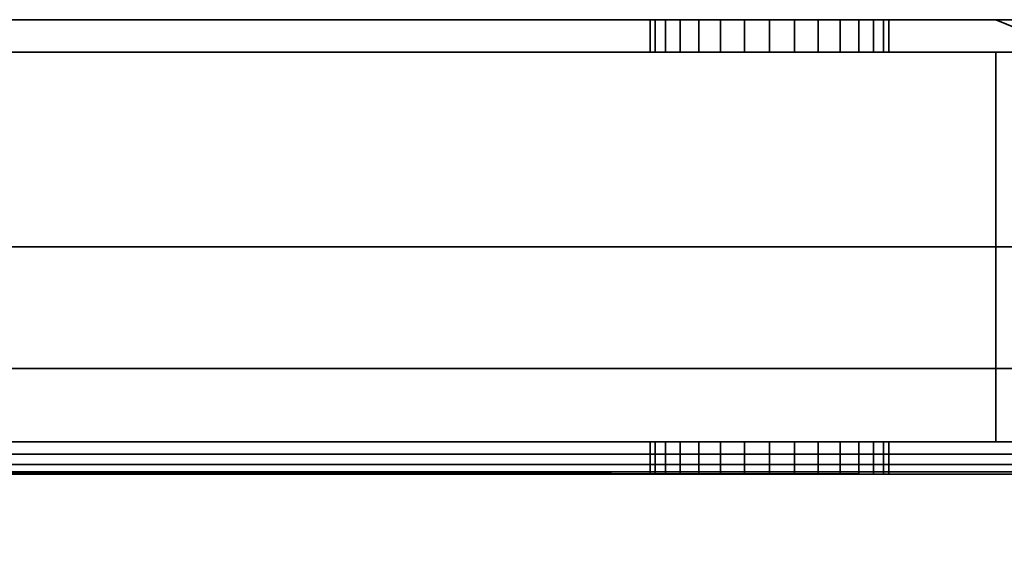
# Model space of a CAD drawing. Header units: millimetres. Extents: x -625 to 3625, y -115 to 71.
# Tile 30 of 256: x -386 to -356, y -41 to -24. Entities that reach past the tile are written whole.
import ezdxf

# ---------------------------------------------------------------- set-up
doc = ezdxf.new("R2010")
doc.units = ezdxf.units.MM
doc.layers.add('151', color=7, linetype='Continuous', true_color=0xffffff)

# ---------------------------------------------------------------- blocks, each defined once
blk = doc.blocks.new('UG_SURFACE_001')
at = {"layer": '151', "color": 252, "linetype": 'Continuous', "lineweight": 35}
for points in [[(625, -31, 2235), (625, 69, 2235), (-625, 69, 2235), (-625, -31, 2235)], [(-475, -31, 2085), (-475, 69, 2085), (475, 69, 2085), (475, -31, 2085)], [(625, -31, 2235), (-625, -31, 2235), (-475, -31, 2085), (475, -31, 2085)]]:
    blk.add_3dface(points, dxfattribs=at)
blk = doc.blocks.new('UG_SURFACE_008')
at = {"layer": '151', "color": 252, "linetype": 'Continuous', "lineweight": 35}
for points in [[(-356.025, -24, 1167.5), (-406, -24, 1167.5), (-406, -37, 1167.5), (-324, -37, 1167.5)], [(-324, -37, 1002.5), (-406, -37, 1002.5), (-406, -24, 1002.5), (-356.025, -24, 1002.5)], [(-406, -24, 1091.25), (-406, -24, 1110.1), (-366.68, -24, 1104.387), (-366.519, -24, 1102.857)], [(-406, -24, 1110.1), (-365.175, -24, 1106.993), (-366.204, -24, 1105.85)], [(-366.204, -24, 1105.85), (-366.68, -24, 1104.387), (-406, -24, 1110.1)], [(-406, -24, 1110.1), (-356.025, -24, 1110.1), (-362.231, -24, 1107.619), (-363.769, -24, 1107.619)], [(-406, -24, 1091.25), (-365.75, -24, 1101.524), (-364.505, -24, 1100.62)], [(-363.769, -24, 1107.619), (-365.175, -24, 1106.993), (-406, -24, 1110.1)], [(-366.519, -24, 1102.857), (-365.75, -24, 1101.524), (-406, -24, 1091.25)], [(-364.505, -24, 1100.62), (-363, -24, 1100.3), (-356.025, -24, 1091.25), (-406, -24, 1091.25)], [(-406, -24, 1013.575), (-406, -24, 1033.975), (-366.68, -24, 1023.887), (-366.519, -24, 1022.357)], [(-406, -24, 1033.975), (-365.175, -24, 1026.493), (-366.204, -24, 1025.35)], [(-366.204, -24, 1025.35), (-366.68, -24, 1023.887), (-406, -24, 1033.975)], [(-406, -24, 1013.575), (-365.75, -24, 1021.024), (-364.505, -24, 1020.12)], [(-363.769, -24, 1027.119), (-365.175, -24, 1026.493), (-406, -24, 1033.975), (-356.025, -24, 1033.975)], [(-366.519, -24, 1022.357), (-365.75, -24, 1021.024), (-406, -24, 1013.575)], [(-364.505, -24, 1020.12), (-363, -24, 1019.8), (-356.025, -24, 1013.575), (-406, -24, 1013.575)], [(-406, -24, 1002.5), (-406, -24, 1013.575), (-356.025, -24, 1013.575), (-356.025, -24, 1002.5)], [(-406, -24, 1033.975), (-406, -24, 1058.875), (-356.025, -24, 1058.875), (-356.025, -24, 1033.975)], [(-406, -24, 1058.875), (-406, -24, 1091.25), (-356.025, -24, 1091.25), (-356.025, -24, 1058.875)], [(-406, -24, 1110.1), (-406, -24, 1128.75), (-356.025, -24, 1128.75), (-356.025, -24, 1110.1)], [(-406, -24, 1128.75), (-406, -24, 1167.5), (-356.025, -24, 1167.5), (-356.025, -24, 1128.75)], [(-366.68, -24, 1104.387), (-366.68, -25, 1104.387), (-366.519, -25, 1102.857), (-366.519, -24, 1102.857)], [(-366.204, -24, 1105.85), (-366.204, -25, 1105.85), (-366.68, -25, 1104.387), (-366.68, -24, 1104.387)], [(-366.68, -24, 1023.887), (-366.68, -25, 1023.887), (-366.519, -25, 1022.357), (-366.519, -24, 1022.357)], [(-366.204, -24, 1025.35), (-366.204, -25, 1025.35), (-366.68, -25, 1023.887), (-366.68, -24, 1023.887)], [(-366.519, -24, 1102.857), (-366.519, -25, 1102.857), (-365.75, -25, 1101.524), (-365.75, -24, 1101.524)], [(-366.519, -24, 1022.357), (-366.519, -25, 1022.357), (-365.75, -25, 1021.024), (-365.75, -24, 1021.024)], [(-365.175, -24, 1106.993), (-365.175, -25, 1106.993), (-366.204, -25, 1105.85), (-366.204, -24, 1105.85)], [(-365.175, -24, 1026.493), (-365.175, -25, 1026.493), (-366.204, -25, 1025.35), (-366.204, -24, 1025.35)], [(-365.75, -24, 1101.524), (-365.75, -25, 1101.524), (-364.505, -25, 1100.62), (-364.505, -24, 1100.62)], [(-365.75, -24, 1021.024), (-365.75, -25, 1021.024), (-364.505, -25, 1020.12), (-364.505, -24, 1020.12)], [(-363.769, -24, 1107.619), (-363.769, -25, 1107.619), (-365.175, -25, 1106.993), (-365.175, -24, 1106.993)], [(-363.769, -24, 1027.119), (-363.769, -25, 1027.119), (-365.175, -25, 1026.493), (-365.175, -24, 1026.493)], [(-364.505, -24, 1100.62), (-364.505, -25, 1100.62), (-363, -25, 1100.3), (-363, -24, 1100.3)], [(-364.505, -24, 1020.12), (-364.505, -25, 1020.12), (-363, -25, 1019.8), (-363, -24, 1019.8)], [(-356.025, -24, 1033.975), (-362.231, -24, 1027.119), (-363.769, -24, 1027.119)], [(-362.231, -24, 1107.619), (-362.231, -25, 1107.619), (-363.769, -25, 1107.619), (-363.769, -24, 1107.619)], [(-362.231, -24, 1027.119), (-362.231, -25, 1027.119), (-363.769, -25, 1027.119), (-363.769, -24, 1027.119)], [(-356.025, -24, 1091.25), (-363, -24, 1100.3), (-361.495, -24, 1100.62)], [(-356.025, -24, 1013.575), (-363, -24, 1019.8), (-361.495, -24, 1020.12)], [(-363, -24, 1100.3), (-363, -25, 1100.3), (-361.495, -25, 1100.62), (-361.495, -24, 1100.62)], [(-363, -24, 1019.8), (-363, -25, 1019.8), (-361.495, -25, 1020.12), (-361.495, -24, 1020.12)], [(-360.825, -24, 1026.493), (-362.231, -24, 1027.119), (-356.025, -24, 1033.975)], [(-360.825, -24, 1106.993), (-362.231, -24, 1107.619), (-356.025, -24, 1110.1)], [(-360.825, -24, 1106.993), (-360.825, -25, 1106.993), (-362.231, -25, 1107.619), (-362.231, -24, 1107.619)], [(-360.825, -24, 1026.493), (-360.825, -25, 1026.493), (-362.231, -25, 1027.119), (-362.231, -24, 1027.119)], [(-361.495, -24, 1100.62), (-360.25, -24, 1101.524), (-356.025, -24, 1091.25)], [(-361.495, -24, 1020.12), (-360.25, -24, 1021.024), (-356.025, -24, 1013.575)], [(-361.495, -24, 1100.62), (-361.495, -25, 1100.62), (-360.25, -25, 1101.524), (-360.25, -24, 1101.524)], [(-361.495, -24, 1020.12), (-361.495, -25, 1020.12), (-360.25, -25, 1021.024), (-360.25, -24, 1021.024)], [(-359.796, -24, 1105.85), (-360.825, -24, 1106.993), (-356.025, -24, 1110.1)], [(-359.796, -24, 1025.35), (-360.825, -24, 1026.493), (-356.025, -24, 1033.975)], [(-359.796, -24, 1105.85), (-359.796, -25, 1105.85), (-360.825, -25, 1106.993), (-360.825, -24, 1106.993)], [(-359.796, -24, 1025.35), (-359.796, -25, 1025.35), (-360.825, -25, 1026.493), (-360.825, -24, 1026.493)], [(-356.025, -24, 1091.25), (-360.25, -24, 1101.524), (-359.481, -24, 1102.857)], [(-356.025, -24, 1013.575), (-360.25, -24, 1021.024), (-359.481, -24, 1022.357)], [(-360.25, -24, 1101.524), (-360.25, -25, 1101.524), (-359.481, -25, 1102.857), (-359.481, -24, 1102.857)], [(-360.25, -24, 1021.024), (-360.25, -25, 1021.024), (-359.481, -25, 1022.357), (-359.481, -24, 1022.357)], [(-356.025, -24, 1110.1), (-359.32, -24, 1104.387), (-359.796, -24, 1105.85)], [(-356.025, -24, 1033.975), (-359.32, -24, 1023.887), (-359.796, -24, 1025.35)], [(-359.32, -24, 1104.387), (-359.32, -25, 1104.387), (-359.796, -25, 1105.85), (-359.796, -24, 1105.85)], [(-359.32, -24, 1023.887), (-359.32, -25, 1023.887), (-359.796, -25, 1025.35), (-359.796, -24, 1025.35)], [(-359.481, -24, 1102.857), (-359.32, -24, 1104.387), (-356.025, -24, 1110.1), (-356.025, -24, 1091.25)], [(-359.481, -24, 1022.357), (-359.32, -24, 1023.887), (-356.025, -24, 1033.975), (-356.025, -24, 1013.575)], [(-359.481, -24, 1102.857), (-359.481, -25, 1102.857), (-359.32, -25, 1104.387), (-359.32, -24, 1104.387)], [(-359.481, -24, 1022.357), (-359.481, -25, 1022.357), (-359.32, -25, 1023.887), (-359.32, -24, 1023.887)], [(-324, -37, 1167.5), (-352.625, -24, 1167.5), (-356.025, -24, 1167.5)], [(-324, -37, 1002.5), (-356.025, -24, 1002.5), (-352.625, -24, 1002.5)], [(-356.025, -24, 1033.975), (-352.707, -24, 1031.132), (-352.625, -24, 1030.875)], [(-356.025, -24, 1033.975), (-352.625, -24, 1033.975), (-352.625, -24, 1031.877), (-352.707, -24, 1031.132)], [(-352.625, -24, 1030.875), (-352.625, -24, 1013.575), (-356.025, -24, 1013.575), (-356.025, -24, 1033.975)], [(-356.025, -24, 1002.5), (-356.025, -24, 1013.575), (-352.625, -24, 1013.575), (-352.625, -24, 1002.5)], [(-356.025, -24, 1033.975), (-356.025, -24, 1058.875), (-352.625, -24, 1058.875), (-352.625, -24, 1033.975)], [(-356.025, -24, 1058.875), (-356.025, -24, 1091.25), (-352.625, -24, 1091.25), (-352.625, -24, 1058.875)], [(-356.025, -24, 1091.25), (-356.025, -24, 1110.1), (-352.625, -24, 1110.1), (-352.625, -24, 1091.25)], [(-356.025, -24, 1110.1), (-356.025, -24, 1128.75), (-352.625, -24, 1128.75), (-352.625, -24, 1110.1)], [(-356.025, -24, 1128.75), (-356.025, -24, 1167.5), (-352.625, -24, 1167.5), (-352.625, -24, 1128.75)], [(-356.025, -25, 1003.5), (-406, -25, 1003.5), (-406, -37, 1003.5), (-356.025, -37, 1003.5)], [(-356.025, -37, 1166.5), (-406, -37, 1166.5), (-406, -25, 1166.5), (-356.025, -25, 1166.5)], [(-356.025, -25, 1110.1), (-406, -25, 1110.1), (-363.769, -25, 1107.619), (-362.231, -25, 1107.619)], [(-406, -25, 1110.1), (-365.175, -25, 1106.993), (-363.769, -25, 1107.619)], [(-406, -25, 1110.1), (-366.68, -25, 1104.387), (-366.204, -25, 1105.85)], [(-406, -25, 1091.25), (-365.75, -25, 1101.524), (-366.519, -25, 1102.857)], [(-366.519, -25, 1102.857), (-366.68, -25, 1104.387), (-406, -25, 1110.1), (-406, -25, 1091.25)], [(-366.204, -25, 1105.85), (-365.175, -25, 1106.993), (-406, -25, 1110.1)], [(-406, -25, 1091.25), (-356.025, -25, 1091.25), (-363, -25, 1100.3), (-364.505, -25, 1100.62)], [(-364.505, -25, 1100.62), (-365.75, -25, 1101.524), (-406, -25, 1091.25)], [(-356.025, -25, 1033.975), (-406, -25, 1033.975), (-365.175, -25, 1026.493), (-363.769, -25, 1027.119)], [(-406, -25, 1033.975), (-366.68, -25, 1023.887), (-366.204, -25, 1025.35)], [(-406, -25, 1013.575), (-365.75, -25, 1021.024), (-366.519, -25, 1022.357)], [(-366.519, -25, 1022.357), (-366.68, -25, 1023.887), (-406, -25, 1033.975), (-406, -25, 1013.575)], [(-366.204, -25, 1025.35), (-365.175, -25, 1026.493), (-406, -25, 1033.975)], [(-406, -25, 1013.575), (-356.025, -25, 1013.575), (-363, -25, 1019.8), (-364.505, -25, 1020.12)], [(-364.505, -25, 1020.12), (-365.75, -25, 1021.024), (-406, -25, 1013.575)], [(-356.025, -25, 1003.5), (-356.025, -25, 1013.575), (-406, -25, 1013.575), (-406, -25, 1003.5)], [(-356.025, -25, 1033.975), (-356.025, -25, 1058.875), (-406, -25, 1058.875), (-406, -25, 1033.975)], [(-356.025, -25, 1058.875), (-356.025, -25, 1091.25), (-406, -25, 1091.25), (-406, -25, 1058.875)], [(-356.025, -25, 1110.1), (-356.025, -25, 1128.75), (-406, -25, 1128.75), (-406, -25, 1110.1)], [(-356.025, -25, 1128.75), (-356.025, -25, 1166.5), (-406, -25, 1166.5), (-406, -25, 1128.75)], [(-356.025, -25, 1033.975), (-363.769, -25, 1027.119), (-362.231, -25, 1027.119)], [(-361.495, -25, 1020.12), (-363, -25, 1019.8), (-356.025, -25, 1013.575)], [(-361.495, -25, 1100.62), (-363, -25, 1100.3), (-356.025, -25, 1091.25)], [(-362.231, -25, 1107.619), (-360.825, -25, 1106.993), (-356.025, -25, 1110.1)], [(-362.231, -25, 1027.119), (-360.825, -25, 1026.493), (-356.025, -25, 1033.975)], [(-356.025, -25, 1091.25), (-360.25, -25, 1101.524), (-361.495, -25, 1100.62)], [(-356.025, -25, 1013.575), (-360.25, -25, 1021.024), (-361.495, -25, 1020.12)], [(-356.025, -25, 1110.1), (-360.825, -25, 1106.993), (-359.796, -25, 1105.85)], [(-356.025, -25, 1033.975), (-360.825, -25, 1026.493), (-359.796, -25, 1025.35)], [(-359.481, -25, 1102.857), (-360.25, -25, 1101.524), (-356.025, -25, 1091.25)], [(-359.481, -25, 1022.357), (-360.25, -25, 1021.024), (-356.025, -25, 1013.575)], [(-359.796, -25, 1105.85), (-359.32, -25, 1104.387), (-356.025, -25, 1110.1)], [(-359.796, -25, 1025.35), (-359.32, -25, 1023.887), (-356.025, -25, 1033.975)], [(-356.025, -25, 1091.25), (-356.025, -25, 1110.1), (-359.32, -25, 1104.387), (-359.481, -25, 1102.857)], [(-356.025, -25, 1013.575), (-356.025, -25, 1033.975), (-359.32, -25, 1023.887), (-359.481, -25, 1022.357)], [(-356.025, -37, 1003.5), (-350.875, -37, 1003.5), (-352.625, -25, 1003.5), (-356.025, -25, 1003.5)], [(-350.875, -37, 1166.5), (-356.025, -37, 1166.5), (-356.025, -25, 1166.5), (-352.625, -25, 1166.5)], [(-356.025, -25, 1033.975), (-356.025, -25, 1013.575), (-352.625, -25, 1013.575), (-352.625, -25, 1030.875)], [(-352.625, -25, 1030.875), (-352.707, -25, 1031.132), (-356.025, -25, 1033.975)], [(-352.707, -25, 1031.132), (-352.625, -25, 1031.877), (-352.625, -25, 1033.975), (-356.025, -25, 1033.975)], [(-352.625, -25, 1003.5), (-352.625, -25, 1013.575), (-356.025, -25, 1013.575), (-356.025, -25, 1003.5)], [(-352.625, -25, 1033.975), (-352.625, -25, 1058.875), (-356.025, -25, 1058.875), (-356.025, -25, 1033.975)], [(-352.625, -25, 1058.875), (-352.625, -25, 1091.25), (-356.025, -25, 1091.25), (-356.025, -25, 1058.875)], [(-352.625, -25, 1091.25), (-352.625, -25, 1110.1), (-356.025, -25, 1110.1), (-356.025, -25, 1091.25)], [(-352.625, -25, 1110.1), (-352.625, -25, 1128.75), (-356.025, -25, 1128.75), (-356.025, -25, 1110.1)], [(-352.625, -25, 1128.75), (-352.625, -25, 1166.5), (-356.025, -25, 1166.5), (-356.025, -25, 1128.75)], [(-324, -37, 1167.5), (-406, -37, 1167.5), (-406, -37.383, 1167.424), (-324.032, -37.383, 1167.424)], [(-324.032, -37.383, 1002.576), (-406, -37.383, 1002.576), (-406, -37, 1002.5), (-324, -37, 1002.5)], [(-406, -37, 1013.575), (-406, -37, 1033.975), (-366.68, -37, 1023.887), (-366.519, -37, 1022.357)], [(-406, -37, 1033.975), (-365.175, -37, 1026.493), (-366.204, -37, 1025.35)], [(-366.204, -37, 1025.35), (-366.68, -37, 1023.887), (-406, -37, 1033.975)], [(-406, -37, 1013.575), (-365.75, -37, 1021.024), (-364.505, -37, 1020.12)], [(-363.769, -37, 1027.119), (-365.175, -37, 1026.493), (-406, -37, 1033.975), (-356.025, -37, 1033.975)], [(-366.519, -37, 1022.357), (-365.75, -37, 1021.024), (-406, -37, 1013.575)], [(-364.505, -37, 1020.12), (-363, -37, 1019.8), (-356.025, -37, 1013.575), (-406, -37, 1013.575)], [(-406, -37, 1099.9), (-406, -37, 1108.1), (-366.68, -37, 1104.387), (-366.519, -37, 1102.857)], [(-406, -37, 1108.1), (-365.175, -37, 1106.993), (-366.204, -37, 1105.85)], [(-406, -37, 1108.1), (-356.025, -37, 1108.1), (-363, -37, 1107.7)], [(-406, -37, 1099.9), (-364.505, -37, 1100.62), (-363, -37, 1100.3)], [(-366.204, -37, 1105.85), (-366.68, -37, 1104.387), (-406, -37, 1108.1)], [(-363, -37, 1107.7), (-363.769, -37, 1107.619), (-406, -37, 1108.1)], [(-406, -37, 1099.9), (-365.75, -37, 1101.524), (-364.505, -37, 1100.62)], [(-363.769, -37, 1107.619), (-365.175, -37, 1106.993), (-406, -37, 1108.1)], [(-366.519, -37, 1102.857), (-365.75, -37, 1101.524), (-406, -37, 1099.9)], [(-363, -37, 1100.3), (-356.025, -37, 1099.9), (-406, -37, 1099.9)], [(-356.025, -37, 1166.5), (-356.025, -37, 1126.75), (-406, -37, 1126.75), (-406, -37, 1166.5)], [(-356.025, -37, 1126.75), (-356.025, -37, 1108.1), (-406, -37, 1108.1), (-406, -37, 1126.75)], [(-356.025, -37, 1099.9), (-356.025, -37, 1093.25), (-406, -37, 1093.25), (-406, -37, 1099.9)], [(-356.025, -37, 1093.25), (-356.025, -37, 1033.975), (-406, -37, 1033.975), (-406, -37, 1093.25)], [(-356.025, -37, 1013.575), (-356.025, -37, 1003.5), (-406, -37, 1003.5), (-406, -37, 1013.575)], [(-366.68, -37, 1104.387), (-366.68, -38, 1104.387), (-366.519, -38, 1102.857), (-366.519, -37, 1102.857)], [(-366.204, -37, 1105.85), (-366.204, -38, 1105.85), (-366.68, -38, 1104.387), (-366.68, -37, 1104.387)], [(-366.68, -37, 1023.887), (-366.68, -38, 1023.887), (-366.519, -38, 1022.357), (-366.519, -37, 1022.357)], [(-366.204, -37, 1025.35), (-366.204, -38, 1025.35), (-366.68, -38, 1023.887), (-366.68, -37, 1023.887)], [(-366.519, -37, 1102.857), (-366.519, -38, 1102.857), (-365.75, -38, 1101.524), (-365.75, -37, 1101.524)], [(-366.519, -37, 1022.357), (-366.519, -38, 1022.357), (-365.75, -38, 1021.024), (-365.75, -37, 1021.024)], [(-365.175, -37, 1106.993), (-365.175, -38, 1106.993), (-366.204, -38, 1105.85), (-366.204, -37, 1105.85)], [(-365.175, -37, 1026.493), (-365.175, -38, 1026.493), (-366.204, -38, 1025.35), (-366.204, -37, 1025.35)], [(-365.75, -37, 1101.524), (-365.75, -38, 1101.524), (-364.505, -38, 1100.62), (-364.505, -37, 1100.62)], [(-365.75, -37, 1021.024), (-365.75, -38, 1021.024), (-364.505, -38, 1020.12), (-364.505, -37, 1020.12)], [(-363.769, -37, 1107.619), (-363.769, -38, 1107.619), (-365.175, -38, 1106.993), (-365.175, -37, 1106.993)], [(-363.769, -37, 1027.119), (-363.769, -38, 1027.119), (-365.175, -38, 1026.493), (-365.175, -37, 1026.493)], [(-364.505, -37, 1100.62), (-364.505, -38, 1100.62), (-363, -38, 1100.3), (-363, -37, 1100.3)], [(-364.505, -37, 1020.12), (-364.505, -38, 1020.12), (-363, -38, 1019.8), (-363, -37, 1019.8)], [(-363, -38, 1107.7), (-363.769, -38, 1107.619), (-363.769, -37, 1107.619), (-363, -37, 1107.7)], [(-363, -38, 1027.2), (-363.769, -38, 1027.119), (-363.769, -37, 1027.119), (-363, -37, 1027.2)], [(-356.025, -37, 1033.975), (-363, -37, 1027.2), (-363.769, -37, 1027.119)], [(-363, -37, 1107.7), (-362.231, -37, 1107.619), (-362.231, -38, 1107.619), (-363, -38, 1107.7)], [(-363, -37, 1100.3), (-363, -38, 1100.3), (-361.495, -38, 1100.62), (-361.495, -37, 1100.62)], [(-363, -37, 1027.2), (-362.231, -37, 1027.119), (-362.231, -38, 1027.119), (-363, -38, 1027.2)], [(-363, -37, 1019.8), (-363, -38, 1019.8), (-361.495, -38, 1020.12), (-361.495, -37, 1020.12)], [(-356.025, -37, 1013.575), (-363, -37, 1019.8), (-361.495, -37, 1020.12)], [(-356.025, -37, 1099.9), (-363, -37, 1100.3), (-361.495, -37, 1100.62)], [(-362.231, -37, 1107.619), (-363, -37, 1107.7), (-356.025, -37, 1108.1)], [(-362.231, -37, 1027.119), (-363, -37, 1027.2), (-356.025, -37, 1033.975)], [(-360.825, -37, 1106.993), (-360.825, -38, 1106.993), (-362.231, -38, 1107.619), (-362.231, -37, 1107.619)], [(-360.825, -37, 1026.493), (-360.825, -38, 1026.493), (-362.231, -38, 1027.119), (-362.231, -37, 1027.119)], [(-356.025, -37, 1033.975), (-360.825, -37, 1026.493), (-362.231, -37, 1027.119)], [(-356.025, -37, 1108.1), (-360.825, -37, 1106.993), (-362.231, -37, 1107.619)], [(-361.495, -37, 1100.62), (-361.495, -38, 1100.62), (-360.25, -38, 1101.524), (-360.25, -37, 1101.524)], [(-361.495, -37, 1020.12), (-361.495, -38, 1020.12), (-360.25, -38, 1021.024), (-360.25, -37, 1021.024)], [(-361.495, -37, 1020.12), (-360.25, -37, 1021.024), (-356.025, -37, 1013.575)], [(-361.495, -37, 1100.62), (-360.25, -37, 1101.524), (-356.025, -37, 1099.9)], [(-359.796, -37, 1105.85), (-359.796, -38, 1105.85), (-360.825, -38, 1106.993), (-360.825, -37, 1106.993)], [(-359.796, -37, 1025.35), (-359.796, -38, 1025.35), (-360.825, -38, 1026.493), (-360.825, -37, 1026.493)], [(-359.796, -37, 1025.35), (-360.825, -37, 1026.493), (-356.025, -37, 1033.975)], [(-359.796, -37, 1105.85), (-360.825, -37, 1106.993), (-356.025, -37, 1108.1)], [(-360.25, -37, 1101.524), (-360.25, -38, 1101.524), (-359.481, -38, 1102.857), (-359.481, -37, 1102.857)], [(-360.25, -37, 1021.024), (-360.25, -38, 1021.024), (-359.481, -38, 1022.357), (-359.481, -37, 1022.357)], [(-356.025, -37, 1013.575), (-360.25, -37, 1021.024), (-359.481, -37, 1022.357)], [(-356.025, -37, 1099.9), (-360.25, -37, 1101.524), (-359.481, -37, 1102.857)], [(-359.32, -37, 1104.387), (-359.32, -38, 1104.387), (-359.796, -38, 1105.85), (-359.796, -37, 1105.85)], [(-359.32, -37, 1023.887), (-359.32, -38, 1023.887), (-359.796, -38, 1025.35), (-359.796, -37, 1025.35)], [(-356.025, -37, 1033.975), (-359.32, -37, 1023.887), (-359.796, -37, 1025.35)], [(-356.025, -37, 1108.1), (-359.32, -37, 1104.387), (-359.796, -37, 1105.85)], [(-359.481, -37, 1102.857), (-359.481, -38, 1102.857), (-359.32, -38, 1104.387), (-359.32, -37, 1104.387)], [(-359.481, -37, 1022.357), (-359.481, -38, 1022.357), (-359.32, -38, 1023.887), (-359.32, -37, 1023.887)], [(-359.481, -37, 1022.357), (-359.32, -37, 1023.887), (-356.025, -37, 1033.975), (-356.025, -37, 1013.575)], [(-359.481, -37, 1102.857), (-359.32, -37, 1104.387), (-356.025, -37, 1108.1), (-356.025, -37, 1099.9)], [(-356.025, -37, 1033.975), (-356.025, -37, 1093.25), (-350.875, -37, 1093.25), (-350.875, -37, 1037.205)], [(-350.875, -37, 1037.205), (-352.311, -37, 1034.737), (-356.025, -37, 1033.975)], [(-356.025, -37, 1033.975), (-352.395, -37, 1033.975), (-352.707, -37, 1031.132)], [(-352.707, -37, 1031.132), (-351.607, -37, 1027.676), (-356.025, -37, 1013.575), (-356.025, -37, 1033.975)], [(-351.607, -37, 1027.676), (-350.875, -37, 1026.851), (-350.875, -37, 1013.575), (-356.025, -37, 1013.575)], [(-352.311, -37, 1034.737), (-352.395, -37, 1033.975), (-356.025, -37, 1033.975)], [(-350.875, -37, 1166.5), (-350.875, -37, 1126.75), (-356.025, -37, 1126.75), (-356.025, -37, 1166.5)], [(-350.875, -37, 1126.75), (-350.875, -37, 1108.1), (-356.025, -37, 1108.1), (-356.025, -37, 1126.75)], [(-350.875, -37, 1108.1), (-350.875, -37, 1099.9), (-356.025, -37, 1099.9), (-356.025, -37, 1108.1)], [(-350.875, -37, 1099.9), (-350.875, -37, 1093.25), (-356.025, -37, 1093.25), (-356.025, -37, 1099.9)], [(-350.875, -37, 1013.575), (-350.875, -37, 1003.5), (-356.025, -37, 1003.5), (-356.025, -37, 1013.575)], [(-324.032, -37.383, 1167.424), (-406, -37.383, 1167.424), (-406, -37.707, 1167.207), (-324.121, -37.707, 1167.207)], [(-324.121, -37.707, 1002.793), (-406, -37.707, 1002.793), (-406, -37.383, 1002.576), (-324.032, -37.383, 1002.576)], [(-324.121, -37.707, 1167.207), (-406, -37.707, 1167.207), (-406, -37.924, 1166.883), (-324.256, -37.924, 1166.883)], [(-324.256, -37.924, 1003.117), (-406, -37.924, 1003.117), (-406, -37.707, 1002.793), (-324.121, -37.707, 1002.793)], [(-324.256, -37.924, 1166.883), (-406, -37.924, 1166.883), (-406, -38, 1166.5), (-356.025, -38, 1166.5)], [(-406, -37.924, 1003.117), (-352.625, -38, 1003.5), (-356.025, -38, 1003.5)], [(-406, -37.924, 1003.117), (-324.256, -37.924, 1003.117), (-350.75, -38, 1003.5), (-352.625, -38, 1003.5)], [(-356.025, -38, 1003.5), (-406, -38, 1003.5), (-406, -37.924, 1003.117)], [(-324.256, -37.924, 1166.883), (-356.025, -38, 1166.5), (-352.625, -38, 1166.5)], [(-356.025, -38, 1033.975), (-406, -38, 1033.975), (-365.175, -38, 1026.493), (-363.769, -38, 1027.119)], [(-406, -38, 1033.975), (-366.68, -38, 1023.887), (-366.204, -38, 1025.35)], [(-406, -38, 1013.575), (-365.75, -38, 1021.024), (-366.519, -38, 1022.357)], [(-366.519, -38, 1022.357), (-366.68, -38, 1023.887), (-406, -38, 1033.975), (-406, -38, 1013.575)], [(-366.204, -38, 1025.35), (-365.175, -38, 1026.493), (-406, -38, 1033.975)], [(-406, -38, 1013.575), (-356.025, -38, 1013.575), (-363, -38, 1019.8), (-364.505, -38, 1020.12)], [(-364.505, -38, 1020.12), (-365.75, -38, 1021.024), (-406, -38, 1013.575)], [(-356.025, -38, 1110.1), (-406, -38, 1110.1), (-363.769, -38, 1107.619), (-363, -38, 1107.7)], [(-406, -38, 1110.1), (-365.175, -38, 1106.993), (-363.769, -38, 1107.619)], [(-406, -38, 1110.1), (-366.68, -38, 1104.387), (-366.204, -38, 1105.85)], [(-406, -38, 1097.9), (-365.75, -38, 1101.524), (-366.519, -38, 1102.857)], [(-366.519, -38, 1102.857), (-366.68, -38, 1104.387), (-406, -38, 1110.1), (-406, -38, 1097.9)], [(-366.204, -38, 1105.85), (-365.175, -38, 1106.993), (-406, -38, 1110.1)], [(-406, -38, 1097.9), (-356.025, -38, 1097.9), (-363, -38, 1100.3), (-364.505, -38, 1100.62)], [(-364.505, -38, 1100.62), (-365.75, -38, 1101.524), (-406, -38, 1097.9)], [(-406, -38, 1166.5), (-406, -38, 1128.75), (-356.025, -38, 1128.75), (-356.025, -38, 1166.5)], [(-406, -38, 1128.75), (-406, -38, 1110.1), (-356.025, -38, 1110.1), (-356.025, -38, 1128.75)], [(-406, -38, 1097.9), (-406, -38, 1091.25), (-356.025, -38, 1091.25), (-356.025, -38, 1097.9)], [(-406, -38, 1091.25), (-406, -38, 1033.975), (-356.025, -38, 1033.975), (-356.025, -38, 1091.25)], [(-406, -38, 1013.575), (-406, -38, 1003.5), (-356.025, -38, 1003.5), (-356.025, -38, 1013.575)], [(-356.025, -38, 1033.975), (-363.769, -38, 1027.119), (-363, -38, 1027.2)], [(-363, -38, 1027.2), (-362.231, -38, 1027.119), (-356.025, -38, 1033.975)], [(-363, -38, 1107.7), (-362.231, -38, 1107.619), (-356.025, -38, 1110.1)], [(-361.495, -38, 1100.62), (-363, -38, 1100.3), (-356.025, -38, 1097.9)], [(-361.495, -38, 1020.12), (-363, -38, 1019.8), (-356.025, -38, 1013.575)], [(-362.231, -38, 1027.119), (-360.825, -38, 1026.493), (-356.025, -38, 1033.975)], [(-362.231, -38, 1107.619), (-360.825, -38, 1106.993), (-356.025, -38, 1110.1)], [(-356.025, -38, 1013.575), (-360.25, -38, 1021.024), (-361.495, -38, 1020.12)], [(-356.025, -38, 1097.9), (-360.25, -38, 1101.524), (-361.495, -38, 1100.62)], [(-356.025, -38, 1033.975), (-360.825, -38, 1026.493), (-359.796, -38, 1025.35)], [(-356.025, -38, 1110.1), (-360.825, -38, 1106.993), (-359.796, -38, 1105.85)], [(-359.481, -38, 1022.357), (-360.25, -38, 1021.024), (-356.025, -38, 1013.575)], [(-359.481, -38, 1102.857), (-360.25, -38, 1101.524), (-356.025, -38, 1097.9)], [(-359.796, -38, 1025.35), (-359.32, -38, 1023.887), (-356.025, -38, 1033.975)], [(-359.796, -38, 1105.85), (-359.32, -38, 1104.387), (-356.025, -38, 1110.1)], [(-356.025, -38, 1013.575), (-356.025, -38, 1033.975), (-359.32, -38, 1023.887), (-359.481, -38, 1022.357)], [(-356.025, -38, 1097.9), (-356.025, -38, 1110.1), (-359.32, -38, 1104.387), (-359.481, -38, 1102.857)], [(-356.025, -38, 1033.975), (-356.025, -38, 1013.575), (-352.625, -38, 1013.575), (-352.625, -38, 1030.875)], [(-352.625, -38, 1030.875), (-352.707, -38, 1031.132), (-356.025, -38, 1033.975)], [(-352.707, -38, 1031.132), (-352.625, -38, 1031.877), (-352.625, -38, 1033.975), (-356.025, -38, 1033.975)], [(-356.025, -38, 1166.5), (-356.025, -38, 1128.75), (-352.625, -38, 1128.75), (-352.625, -38, 1166.5)], [(-356.025, -38, 1128.75), (-356.025, -38, 1110.1), (-352.625, -38, 1110.1), (-352.625, -38, 1128.75)], [(-356.025, -38, 1110.1), (-356.025, -38, 1097.9), (-352.625, -38, 1097.9), (-352.625, -38, 1110.1)], [(-356.025, -38, 1097.9), (-356.025, -38, 1091.25), (-352.625, -38, 1091.25), (-352.625, -38, 1097.9)], [(-356.025, -38, 1091.25), (-356.025, -38, 1033.975), (-352.625, -38, 1033.975), (-352.625, -38, 1091.25)], [(-356.025, -38, 1013.575), (-356.025, -38, 1003.5), (-352.625, -38, 1003.5), (-352.625, -38, 1013.575)]]:
    blk.add_3dface(points, dxfattribs=at)
blk = doc.blocks.new('UG_SURFACE_009')
at = {"layer": '151', "color": 43, "linetype": 'Continuous', "lineweight": 35}
for points in [[(-409, -49, 2017), (409, -49, 2017), (409, 0, 2017), (-409, 0, 2017)], [(-409, -47), (-409, -2), (409, -2), (409, -47)]]:
    blk.add_3dface(points, dxfattribs=at)
blk = doc.blocks.new('UG_SURFACE_019')
at = {"layer": '151', "color": 41, "linetype": 'Continuous', "lineweight": 35}
for points in [[(527.25, -49.75, 2135.75), (527.25, -34.75, 2135.75), (-527.25, -34.75, 2135.75), (-527.25, -49.75, 2135.75)], [(527.25, -34.75, 2135.75), (457.25, -34.75, 2065.75), (-457.25, -34.75, 2065.75), (-527.25, -34.75, 2135.75)], [(457.25, -34.75, 2065.75), (457.25, -49.75, 2065.75), (-457.25, -49.75, 2065.75), (-457.25, -34.75, 2065.75)]]:
    blk.add_3dface(points, dxfattribs=at)
blk = doc.blocks.new('UG_SURFACE_020')
at = {"layer": '151', "color": 14, "linetype": 'Continuous', "lineweight": 35}
for points in [[(532.25, -31, 2140.75), (527.25, -31, 2135.75), (-527.25, -31, 2135.75), (-532.25, -31, 2140.75)], [(532.25, -46.75, 2140.75), (532.25, -31, 2140.75), (-532.25, -31, 2140.75), (-532.25, -46.75, 2140.75)], [(-527.25, -31, 2135.75), (527.25, -31, 2135.75), (527.25, -49.75, 2135.75), (-527.25, -49.75, 2135.75)]]:
    blk.add_3dface(points, dxfattribs=at)
blk = doc.blocks.new('UG_SURFACE_021')
at = {"layer": '151', "color": 14, "linetype": 'Continuous', "lineweight": 35}
for points in [[(456.3, -34.75, 2064.8), (456.3, -5.75, 2064.8), (-456.3, -5.75, 2064.8), (-456.3, -34.75, 2064.8)], [(452.25, -8.5, 2060.75), (452.25, -46.75, 2060.75), (-452.25, -46.75, 2060.75), (-452.25, -8.5, 2060.75)], [(457.25, -49.75, 2065.75), (457.25, -34.75, 2065.75), (-457.25, -34.75, 2065.75), (-457.25, -49.75, 2065.75)], [(457.25, -34.75, 2065.75), (456.3, -34.75, 2064.8), (-456.3, -34.75, 2064.8), (-457.25, -34.75, 2065.75)]]:
    blk.add_3dface(points, dxfattribs=at)
blk = doc.blocks.new('UG_SURFACE_022')
at = {"layer": '151', "color": 7, "linetype": 'Continuous', "lineweight": 35}
for points in [[(-452.25, -8.75, 2060.75), (-452.25, -46.75, 2060.75), (452.25, -46.75, 2060.75), (452.25, -8.75, 2060.75)], [(452, -8.75, 2060.5), (452, -46.75, 2060.5), (-452, -46.75, 2060.5), (-452, -8.75, 2060.5)], [(532.5, -46.75, 2141), (532.5, -31, 2141), (-532.5, -31, 2141), (-532.5, -46.75, 2141)], [(532.25, -31, 2140.75), (-532.25, -31, 2140.75), (-532.5, -31, 2141), (532.5, -31, 2141)], [(-532.25, -46.75, 2140.75), (-532.25, -31, 2140.75), (532.25, -31, 2140.75), (532.25, -46.75, 2140.75)]]:
    blk.add_3dface(points, dxfattribs=at)
blk = doc.blocks.new('UG_SURFACE_030')
at = {"layer": '151', "color": 31, "linetype": 'Continuous', "lineweight": 35}
for points in [[(460.75, -34.75, 2069.25), (460.75, 50.25, 2069.25), (-460.75, 50.25, 2069.25), (-460.75, -34.75, 2069.25)], [(412.75, 3.25, 2021.25), (412.75, -44.75, 2021.25), (-412.75, -44.75, 2021.25), (-412.75, 3.25, 2021.25)], [(456.25, -3.75, 2064.75), (456.25, -34.75, 2064.75), (-456.25, -34.75, 2064.75), (-456.25, -3.75, 2064.75)], [(451.75, -44.75, 2060.25), (451.75, -3.75, 2060.25), (-451.75, -3.75, 2060.25), (-451.75, -44.75, 2060.25)], [(456.25, -34.75, 2064.75), (460.75, -34.75, 2069.25), (-460.75, -34.75, 2069.25), (-456.25, -34.75, 2064.75)]]:
    blk.add_3dface(points, dxfattribs=at)
blk = doc.blocks.new('UG_SURFACE_032')
at = {"layer": '151', "color": 7, "linetype": 'Continuous', "lineweight": 35}
for points in [[(-412.75, 2.75, 2021.25), (-412.75, -44.75, 2021.25), (412.75, -44.75, 2021.25), (412.75, 2.75, 2021.25)], [(412.5, 2.75, 2021), (412.5, -44.75, 2021), (-412.5, -44.75, 2021), (-412.5, 2.75, 2021)], [(452, -44.75, 2060.5), (452, -34.75, 2060.5), (-452, -34.75, 2060.5), (-452, -44.75, 2060.5)], [(452, -34.75, 2060.5), (451.75, -34.75, 2060.25), (-451.75, -34.75, 2060.25), (-452, -34.75, 2060.5)], [(-451.75, -44.75, 2060.25), (-451.75, -34.75, 2060.25), (451.75, -34.75, 2060.25), (451.75, -44.75, 2060.25)]]:
    blk.add_3dface(points, dxfattribs=at)

msp = doc.modelspace()

# ---------------------------------------------------------------- linework, layer by layer
at = {"layer": '151', "color": 252, "linetype": 'Continuous', "lineweight": -3, "true_color": 0x939598}
for p, q in [((-406, -25, 1166.5), (-324.414, -25, 1166.5)), ((-406, -25, 1003.5), (-324.414, -25, 1003.5)), ((-625, -31, 2235), (625, -31, 2235)), ((532.5, -31, 2141), (-532.5, -31, 2141)), ((532.25, -31, 2140.75), (-532.25, -31, 2140.75)), ((532.25, -31, 2140.75), (-532.25, -31, 2140.75)), ((527.25, -31, 2135.75), (-527.25, -31, 2135.75)), ((475, -31, 2085), (-475, -31, 2085)), ((527.25, -34.75, 2135.75), (-527.25, -34.75, 2135.75)), ((460.75, -34.75, 2069.25), (-460.75, -34.75, 2069.25)), ((457.25, -34.75, 2065.75), (-457.25, -34.75, 2065.75)), ((457.25, -34.75, 2065.75), (-457.25, -34.75, 2065.75)), ((456.3, -34.75, 2064.8), (-456.3, -34.75, 2064.8)), ((456.25, -34.75, 2064.75), (-456.25, -34.75, 2064.75)), ((452, -34.75, 2060.5), (-452, -34.75, 2060.5)), ((451.75, -34.75, 2060.25), (-451.75, -34.75, 2060.25)), ((-406, -37, 1166.5), (-324.414, -37, 1166.5)), ((-406, -37, 1003.5), (-324.414, -37, 1003.5)), ((-324, -37, 1002.5), (-406, -37, 1002.5)), ((-406, -37, 1167.5), (-324, -37, 1167.5)), ((-324.414, -38, 1166.5), (-406, -38, 1166.5)), ((-406, -38, 1003.5), (-324.414, -38, 1003.5))]:
    msp.add_line(p, q, dxfattribs=at)
at = {"layer": '151', "color": 252, "linetype": 'Continuous', "lineweight": -3, "true_color": 0x939598, "extrusion": (0, -1, 0)}
for centre in [(-363, 1023.5, 25), (-363, 1104, 25)]:
    msp.add_circle(centre, 3.7, dxfattribs=at)
at = {"layer": '151', "color": 252, "linetype": 'Continuous', "lineweight": -3, "true_color": 0x939598, "extrusion": (0, 1, 0)}
for centre in [(363, 1023.5, -37), (363, 1104, -37), (363, 1023.5, -38), (363, 1104, -38)]:
    msp.add_circle(centre, 3.7, dxfattribs=at)

# ---------------------------------------------------------------- block references
at = {"layer": '151', "color": 252, "linetype": 'Continuous', "lineweight": -3, "true_color": 0x939598}
for name in ['UG_SURFACE_009', 'UG_SURFACE_001', 'UG_SURFACE_030', 'UG_SURFACE_032', 'UG_SURFACE_021', 'UG_SURFACE_022', 'UG_SURFACE_008', 'UG_SURFACE_020', 'UG_SURFACE_019']:
    msp.add_blockref(name, (0, 0), dxfattribs=at)

doc.saveas('drawing.dxf')
